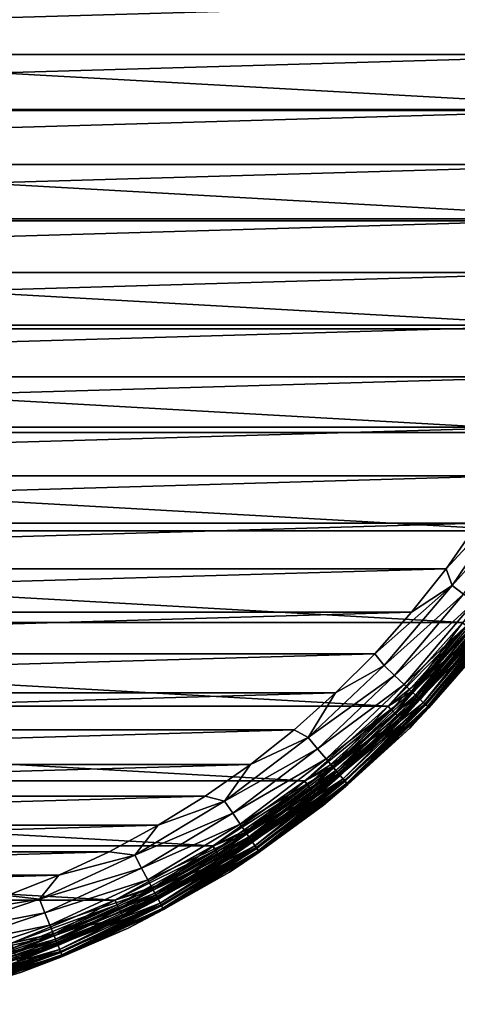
# Model space of a CAD drawing. Header units: metres. Extents: x -27 to 247, y -27 to 27.
# Tile 5 of 34: x 9 to 20, y -26 to -1. Entities that reach past the tile are written whole.
import ezdxf

# ---------------------------------------------------------------- set-up
doc = ezdxf.new("R2010")
doc.units = ezdxf.units.M
doc.layers.add('solid_10271102_01', color=7, linetype='CONTINUOUS')

msp = doc.modelspace()

# ---------------------------------------------------------------- linework, layer by layer
at = {"layer": 'solid_10271102_01'}
for points in [[(25.838568, -2.892355, 0.35), (-26, 0, 0.35), (26, 0, 0.35)], [(25.838568, -2.892355, 0.35), (-25.83856, -2.892427, 0.35), (-26, 0, 0.35)], [(-24.758366, -1.436983, 179.440704), (24.799999, 0, 179.440704), (-24.799999, 0, 179.440704)], [(-24.758366, -1.436983, 179.440704), (24.758366, -1.436983, 179.440704), (24.799999, 0, 179.440704)], [(-24.758366, -1.436983, 179.440704), (-24.633108, -2.872028, 179.440704), (24.758366, -1.436983, 179.440704)], [(-24.633108, -2.872028, 179.440704), (24.633108, -2.872028, 179.440704), (24.758366, -1.436983, 179.440704)], [(25.838568, -2.892355, 0.35), (25.352642, -5.765733, 0.35), (-25.83856, -2.892427, 0.35)], [(25.352642, -5.765733, 0.35), (-25.352625, -5.765807, 0.35), (-25.83856, -2.892427, 0.35)], [(-24.633108, -2.872028, 179.440704), (-24.424421, -4.299528, 179.440704), (24.633108, -2.872028, 179.440704)], [(-24.424421, -4.299528, 179.440704), (24.424421, -4.299528, 179.440704), (24.633108, -2.872028, 179.440704)], [(-24.424421, -4.299528, 179.440704), (-24.132961, -5.713147, 179.440704), (24.424421, -4.299528, 179.440704)], [(-24.132961, -5.713147, 179.440704), (24.132961, -5.713147, 179.440704), (24.424421, -4.299528, 179.440704)], [(25.352642, -5.765733, 0.35), (24.546541, -8.571254, 0.35), (-25.352625, -5.765807, 0.35)], [(24.546541, -8.571254, 0.35), (-24.546524, -8.571305, 0.35), (-25.352625, -5.765807, 0.35)], [(-24.132961, -5.713147, 179.440704), (-23.75983, -7.107069, 179.440704), (24.132961, -5.713147, 179.440704)], [(-23.75983, -7.107069, 179.440704), (23.75983, -7.107069, 179.440704), (24.132961, -5.713147, 179.440704)], [(-23.75983, -7.107069, 179.440704), (-23.306368, -8.476616, 179.440704), (23.75983, -7.107069, 179.440704)], [(-23.306368, -8.476616, 179.440704), (23.306368, -8.476616, 179.440704), (23.75983, -7.107069, 179.440704)], [(24.546541, -8.571254, 0.35), (23.432045, -11.266729, 0.35), (-24.546524, -8.571305, 0.35)], [(23.432045, -11.266729, 0.35), (-23.432028, -11.266767, 0.35), (-24.546524, -8.571305, 0.35)], [(-23.306368, -8.476616, 179.440704), (-22.773989, -9.817559, 179.440704), (23.306368, -8.476616, 179.440704)], [(-22.773989, -9.817559, 179.440704), (22.773989, -9.817559, 179.440704), (23.306368, -8.476616, 179.440704)], [(-22.773989, -9.817559, 179.440704), (-22.164516, -11.125352, 179.440704), (22.773989, -9.817559, 179.440704)], [(-22.164516, -11.125352, 179.440704), (22.164516, -11.125352, 179.440704), (22.773989, -9.817559, 179.440704)], [(-22.164516, -11.125352, 179.440704), (-21.480007, -12.395526, 179.440704), (22.164516, -11.125352, 179.440704)], [(-21.480007, -12.395526, 179.440704), (21.480007, -12.395526, 179.440704), (22.164516, -11.125352, 179.440704)], [(23.432045, -11.266729, 0.35), (22.022905, -13.819932, 0.35), (-23.432028, -11.266767, 0.35)], [(22.022905, -13.819932, 0.35), (-22.022881, -13.819969, 0.35), (-23.432028, -11.266767, 0.35)], [(-21.480007, -12.395526, 179.440704), (-20.7227, -13.623865, 179.440704), (21.480007, -12.395526, 179.440704)], [(-20.7227, -13.623865, 179.440704), (20.7227, -13.623865, 179.440704), (21.480007, -12.395526, 179.440704)], [(21.582407, -12.985703, 179.40274), (20.7227, -13.623865, 179.440704), (19.895252, -14.80603, 179.440704)], [(20.051888, -15.243049, 179.40274), (21.582407, -12.985703, 179.40274), (19.895252, -14.80603, 179.440704)], [(21.904314, -13.179388, 179.289215), (21.582407, -12.985703, 179.40274), (20.051888, -15.243049, 179.40274)], [(20.350967, -15.470403, 179.289215), (21.904314, -13.179388, 179.289215), (20.051888, -15.243049, 179.40274)], [(-20.7227, -13.623865, 179.440704), (-19.895252, -14.80603, 179.440704), (20.7227, -13.623865, 179.440704)], [(-19.895252, -14.80603, 179.440704), (19.895252, -14.80603, 179.440704), (20.7227, -13.623865, 179.440704)], [(22.022905, -13.819932, 0.35), (20.335554, -16.20076, 0.35), (-22.022881, -13.819969, 0.35)], [(20.335554, -16.20076, 0.35), (-20.335522, -16.2008, 0.35), (-22.022881, -13.819969, 0.35)], [(-19.895252, -14.80603, 179.440704), (-19.000574, -15.937922, 179.440704), (19.895252, -14.80603, 179.440704)], [(-19.000574, -15.937922, 179.440704), (19.000574, -15.937922, 179.440704), (19.895252, -14.80603, 179.440704)], [(20.051888, -15.243049, 179.40274), (19.895252, -14.80603, 179.440704), (19.000574, -15.937922, 179.440704)], [(20.051888, -15.243049, 179.40274), (19.000574, -15.937922, 179.440704), (18.04163, -17.015842, 179.440704)], [(18.28628, -17.321684, 179.40274), (20.051888, -15.243049, 179.40274), (18.04163, -17.015842, 179.440704)], [(20.350967, -15.470403, 179.289215), (20.051888, -15.243049, 179.40274), (18.28628, -17.321684, 179.40274)], [(18.559023, -17.580042, 179.289215), (20.350967, -15.470403, 179.289215), (18.28628, -17.321684, 179.40274)], [(20.626638, -15.679963, 179.104523), (20.350967, -15.470403, 179.289215), (18.559023, -17.580042, 179.289215)], [(18.810423, -17.818178, 179.104523), (20.626638, -15.679963, 179.104523), (18.559023, -17.580042, 179.289215)], [(20.86829, -15.863662, 178.855759), (20.626638, -15.679963, 179.104523), (18.810423, -17.818178, 179.104523)], [(19.030796, -18.026928, 178.855759), (20.86829, -15.863662, 178.855759), (18.810423, -17.818178, 179.104523)], [(20.327671, -16.210669, 146.291626), (18.996002, -17.993969, 146.200653), (20.830137, -15.83466, 146.200653)], [(20.94161, -15.919398, 146.072876), (20.830137, -15.83466, 146.200653), (18.996002, -17.993969, 146.200653)], [(21.066614, -16.014425, 178.552505), (20.86829, -15.863662, 178.855759), (19.030796, -18.026928, 178.855759)], [(-19.000574, -15.937922, 179.440704), (-18.04163, -17.015842, 179.440704), (19.000574, -15.937922, 179.440704)], [(-18.04163, -17.015842, 179.440704), (18.04163, -17.015842, 179.440704), (19.000574, -15.937922, 179.440704)], [(19.09766, -18.090265, 146.072876), (20.94161, -15.919398, 146.072876), (18.996002, -17.993969, 146.200653)], [(19.211658, -18.198248, 178.552505), (21.066614, -16.014425, 178.552505), (19.030796, -18.026928, 178.855759)], [(21.026018, -15.983563, 145.915726), (20.94161, -15.919398, 146.072876), (19.09766, -18.090265, 146.072876)], [(19.174637, -18.163179, 145.915726), (21.026018, -15.983563, 145.915726), (19.09766, -18.090265, 146.072876)], [(20.980028, -15.948603, 0.496632), (19.132696, -18.123451, 0.496632), (20.523165, -16.366678, 0.417053)], [(20.666315, -16.480837, 0.60034), (19.132696, -18.123451, 0.496632), (20.980028, -15.948603, 0.496632)], [(21.078621, -16.023552, 145.738052), (21.026018, -15.983563, 145.915726), (19.174637, -18.163179, 145.915726)], [(19.222607, -18.20862, 145.738052), (21.078621, -16.023552, 145.738052), (19.174637, -18.163179, 145.915726)], [(21.213976, -16.126446, 178.206436), (21.066614, -16.014425, 178.552505), (19.211658, -18.198248, 178.552505)], [(19.222607, -18.20862, 145.738052), (20.718555, -16.522453, 145.550003), (21.078621, -16.023552, 145.738052)], [(21.170269, -16.09322, 148.955399), (19.306185, -18.287788, 148.955399), (20.723263, -16.516523, 148.940704)], [(19.366955, -18.345354, 148.998062), (19.306185, -18.287788, 148.955399), (21.170269, -16.09322, 148.955399)], [(21.236906, -16.143877, 148.998062), (19.366955, -18.345354, 148.998062), (21.170269, -16.09322, 148.955399)], [(20.335554, -16.20076, 0.35), (18.392904, -18.376629, 0.35), (-20.335522, -16.2008, 0.35)], [(18.392904, -18.376629, 0.35), (-18.39287, -18.376663, 0.35), (-20.335522, -16.2008, 0.35)], [(20.327671, -16.210669, 146.291626), (18.384451, -18.385101, 146.291626), (18.996002, -17.993969, 146.200653)], [(18.384827, -18.384726, 148.940704), (18.384451, -18.385101, 146.291626), (20.327671, -16.210669, 146.291626)], [(18.384827, -18.384726, 148.940704), (20.327671, -16.210669, 146.291626), (20.327681, -16.210632, 148.940704)], [(18.384827, -18.384726, 148.940704), (20.327681, -16.210632, 148.940704), (20.723263, -16.516523, 148.940704)], [(20.428795, -16.29142, 0.367037), (18.392904, -18.376629, 0.35), (20.335554, -16.20076, 0.35)], [(20.428795, -16.29142, 0.367037), (18.476282, -18.476282, 0.367037), (18.392904, -18.376629, 0.35)], [(18.561634, -18.561634, 0.417053), (18.476282, -18.476282, 0.367037), (20.428795, -16.29142, 0.367037)], [(20.523165, -16.366678, 0.417053), (18.561634, -18.561634, 0.417053), (20.428795, -16.29142, 0.367037)], [(19.132696, -18.123451, 0.496632), (18.561634, -18.561634, 0.417053), (20.523165, -16.366678, 0.417053)], [(19.346045, -18.325546, 178.206436), (21.213976, -16.126446, 178.206436), (19.211658, -18.198248, 178.552505)], [(21.304701, -16.195412, 177.830887), (21.213976, -16.126446, 178.206436), (19.346045, -18.325546, 178.206436)], [(19.42878, -18.403917, 177.830887), (21.304701, -16.195412, 177.830887), (19.346045, -18.325546, 178.206436)], [(19.415163, -18.39102, 149.064529), (19.366955, -18.345354, 148.998062), (21.236906, -16.143877, 148.998062)], [(21.28977, -16.184063, 149.064529), (19.415163, -18.39102, 149.064529), (21.236906, -16.143877, 148.998062)], [(19.446083, -18.420307, 149.14827), (19.415163, -18.39102, 149.064529), (21.28977, -16.184063, 149.064529)], [(19.42878, -18.403917, 177.830887), (20.953083, -16.709526, 177.440704), (21.304701, -16.195412, 177.830887)], [(21.323675, -16.209835, 149.14827), (19.446083, -18.420307, 149.14827), (21.28977, -16.184063, 149.064529)], [(21.323675, -16.209835, 149.14827), (20.953085, -16.709526, 149.240707), (19.446083, -18.420307, 149.14827)], [(18.384827, -18.384726, 148.940704), (20.723263, -16.516523, 148.940704), (18.743013, -18.733646, 148.940704)], [(20.666315, -16.480837, 0.60034), (18.691101, -18.691101, 0.60034), (19.132696, -18.123451, 0.496632)], [(18.726377, -18.726377, 0.721096), (18.691101, -18.691101, 0.60034), (20.666315, -16.480837, 0.60034)], [(20.70532, -16.511942, 0.721096), (18.726377, -18.726377, 0.721096), (20.666315, -16.480837, 0.60034)], [(20.70532, -16.511942, 0.721096), (18.738331, -18.738329, 0.85), (18.726377, -18.726377, 0.721096)], [(20.70532, -16.511942, 0.721096), (20.718534, -16.52248, 0.85), (18.738331, -18.738329, 0.85)], [(18.738358, -18.738302, 145.550003), (18.738331, -18.738329, 0.85), (20.718534, -16.52248, 0.85)], [(20.718555, -16.522453, 145.550003), (18.738358, -18.738302, 145.550003), (20.718534, -16.52248, 0.85)], [(19.222607, -18.20862, 145.738052), (18.738358, -18.738302, 145.550003), (20.718555, -16.522453, 145.550003)], [(19.306185, -18.287788, 148.955399), (18.743013, -18.733646, 148.940704), (20.723263, -16.516523, 148.940704)], [(18.950462, -18.950462, 177.440704), (18.950462, -18.95046, 149.240707), (20.953085, -16.709526, 149.240707)], [(19.446083, -18.420307, 149.14827), (20.953085, -16.709526, 149.240707), (18.950462, -18.95046, 149.240707)], [(20.953083, -16.709526, 177.440704), (18.950462, -18.950462, 177.440704), (20.953085, -16.709526, 149.240707)], [(19.42878, -18.403917, 177.830887), (18.950462, -18.950462, 177.440704), (20.953083, -16.709526, 177.440704)], [(-18.04163, -17.015842, 179.440704), (-17.021553, -18.036255, 179.440704), (18.04163, -17.015842, 179.440704)], [(-17.021553, -18.036255, 179.440704), (17.021553, -18.036255, 179.440704), (18.04163, -17.015842, 179.440704)], [(18.28628, -17.321684, 179.40274), (18.04163, -17.015842, 179.440704), (17.021553, -18.036255, 179.440704)], [(16.306282, -19.197239, 179.40274), (18.28628, -17.321684, 179.40274), (17.021553, -18.036255, 179.440704)], [(18.559023, -17.580042, 179.289215), (18.28628, -17.321684, 179.40274), (16.306282, -19.197239, 179.40274)], [(16.549494, -19.48357, 179.289215), (18.559023, -17.580042, 179.289215), (16.306282, -19.197239, 179.40274)], [(18.810423, -17.818178, 179.104523), (18.559023, -17.580042, 179.289215), (16.549494, -19.48357, 179.289215)], [(16.773672, -19.747492, 179.104523), (18.810423, -17.818178, 179.104523), (16.549494, -19.48357, 179.289215)], [(19.030796, -18.026928, 178.855759), (18.810423, -17.818178, 179.104523), (16.773672, -19.747492, 179.104523)], [(-17.021553, -18.036255, 179.440704), (-15.943662, -18.995779, 179.440704), (17.021553, -18.036255, 179.440704)], [(-15.943662, -18.995779, 179.440704), (15.943662, -18.995779, 179.440704), (17.021553, -18.036255, 179.440704)], [(16.306282, -19.197239, 179.40274), (17.021553, -18.036255, 179.440704), (15.943662, -18.995779, 179.440704)], [(16.970182, -19.978844, 178.855759), (19.030796, -18.026928, 178.855759), (16.773672, -19.747492, 179.104523)], [(18.384451, -18.385101, 146.291626), (16.939157, -19.942318, 146.200653), (18.996002, -17.993969, 146.200653)], [(19.09766, -18.090265, 146.072876), (18.996002, -17.993969, 146.200653), (16.939157, -19.942318, 146.200653)], [(17.029808, -20.04904, 146.072876), (19.09766, -18.090265, 146.072876), (16.939157, -19.942318, 146.200653)], [(19.211658, -18.198248, 178.552505), (19.030796, -18.026928, 178.855759), (16.970182, -19.978844, 178.855759)], [(19.174637, -18.163179, 145.915726), (19.09766, -18.090265, 146.072876), (17.029808, -20.04904, 146.072876)], [(17.098448, -20.12985, 145.915726), (19.174637, -18.163179, 145.915726), (17.029808, -20.04904, 146.072876)], [(19.132696, -18.123451, 0.496632), (17.061049, -20.085819, 0.496632), (18.561634, -18.561634, 0.417053)], [(18.691101, -18.691101, 0.60034), (17.061049, -20.085819, 0.496632), (19.132696, -18.123451, 0.496632)], [(19.222607, -18.20862, 145.738052), (19.174637, -18.163179, 145.915726), (17.098448, -20.12985, 145.915726)], [(18.392904, -18.376629, 0.35), (16.218254, -20.321602, 0.35), (-18.39287, -18.376663, 0.35)], [(16.218254, -20.321602, 0.35), (-16.218218, -20.32163, 0.35), (-18.39287, -18.376663, 0.35)], [(16.210745, -20.327591, 148.940704), (18.384451, -18.385101, 146.291626), (18.384827, -18.384726, 148.940704)], [(16.210745, -20.327591, 148.940704), (18.384827, -18.384726, 148.940704), (18.743013, -18.733646, 148.940704)], [(16.210745, -20.327591, 148.940704), (16.210835, -20.327539, 146.291626), (18.384451, -18.385101, 146.291626)], [(18.384451, -18.385101, 146.291626), (16.210835, -20.327539, 146.291626), (16.939157, -19.942318, 146.200653)], [(18.476282, -18.476282, 0.367037), (16.218254, -20.321602, 0.35), (18.392904, -18.376629, 0.35)], [(17.131462, -20.168716, 178.552505), (19.211658, -18.198248, 178.552505), (16.970182, -19.978844, 178.855759)], [(17.141226, -20.18021, 145.738052), (19.222607, -18.20862, 145.738052), (17.098448, -20.12985, 145.915726)], [(19.346045, -18.325546, 178.206436), (19.211658, -18.198248, 178.552505), (17.131462, -20.168716, 178.552505)], [(17.251297, -20.309795, 178.206436), (19.346045, -18.325546, 178.206436), (17.131462, -20.168716, 178.552505)], [(17.141226, -20.18021, 145.738052), (18.738358, -18.738302, 145.550003), (19.222607, -18.20862, 145.738052)], [(19.306185, -18.287788, 148.955399), (17.215752, -20.26795, 148.955399), (18.743013, -18.733646, 148.940704)], [(17.269943, -20.331749, 148.998062), (17.215752, -20.26795, 148.955399), (19.306185, -18.287788, 148.955399)], [(19.42878, -18.403917, 177.830887), (19.346045, -18.325546, 178.206436), (17.251297, -20.309795, 178.206436)], [(17.325073, -20.396654, 177.830887), (19.42878, -18.403917, 177.830887), (17.251297, -20.309795, 178.206436)], [(19.366955, -18.345354, 148.998062), (17.269943, -20.331749, 148.998062), (19.306185, -18.287788, 148.955399)], [(17.312933, -20.382359, 149.064529), (17.269943, -20.331749, 148.998062), (19.366955, -18.345354, 148.998062)], [(19.415163, -18.39102, 149.064529), (17.312933, -20.382359, 149.064529), (19.366955, -18.345354, 148.998062)], [(17.340504, -20.414818, 149.14827), (17.312933, -20.382359, 149.064529), (19.415163, -18.39102, 149.064529)], [(17.325073, -20.396654, 177.830887), (18.950462, -18.950462, 177.440704), (19.42878, -18.403917, 177.830887)], [(19.446083, -18.420307, 149.14827), (17.340504, -20.414818, 149.14827), (19.415163, -18.39102, 149.064529)], [(19.446083, -18.420307, 149.14827), (18.950462, -18.95046, 149.240707), (17.340504, -20.414818, 149.14827)], [(18.476282, -18.476282, 0.367037), (16.29142, -20.428795, 0.367037), (16.218254, -20.321602, 0.35)], [(16.366678, -20.523165, 0.417053), (16.29142, -20.428795, 0.367037), (18.476282, -18.476282, 0.367037)], [(18.561634, -18.561634, 0.417053), (16.366678, -20.523165, 0.417053), (18.476282, -18.476282, 0.367037)], [(17.061049, -20.085819, 0.496632), (16.366678, -20.523165, 0.417053), (18.561634, -18.561634, 0.417053)], [(16.210745, -20.327591, 148.940704), (18.743013, -18.733646, 148.940704), (16.526852, -20.715027, 148.940704)], [(18.691101, -18.691101, 0.60034), (16.480837, -20.666315, 0.60034), (17.061049, -20.085819, 0.496632)], [(16.511942, -20.70532, 0.721096), (16.480837, -20.666315, 0.60034), (18.691101, -18.691101, 0.60034)], [(18.726377, -18.726377, 0.721096), (16.511942, -20.70532, 0.721096), (18.691101, -18.691101, 0.60034)], [(18.726377, -18.726377, 0.721096), (16.52248, -20.718534, 0.85), (16.511942, -20.70532, 0.721096)], [(18.726377, -18.726377, 0.721096), (18.738331, -18.738329, 0.85), (16.52248, -20.718534, 0.85)], [(16.522514, -20.718506, 145.550003), (16.52248, -20.718534, 0.85), (18.738331, -18.738329, 0.85)], [(18.738358, -18.738302, 145.550003), (16.522514, -20.718506, 145.550003), (18.738331, -18.738329, 0.85)], [(17.141226, -20.18021, 145.738052), (16.522514, -20.718506, 145.550003), (18.738358, -18.738302, 145.550003)], [(17.215752, -20.26795, 148.955399), (16.526852, -20.715027, 148.940704), (18.743013, -18.733646, 148.940704)], [(-15.943662, -18.995779, 179.440704), (-14.81189, -19.890888, 179.440704), (15.943662, -18.995779, 179.440704)], [(-14.81189, -19.890888, 179.440704), (14.81189, -19.890888, 179.440704), (15.943662, -18.995779, 179.440704)], [(16.306282, -19.197239, 179.40274), (15.943662, -18.995779, 179.440704), (14.81189, -19.890888, 179.440704)], [(16.709526, -20.953083, 177.440704), (16.709528, -20.953083, 149.240707), (18.950462, -18.95046, 149.240707)], [(18.950462, -18.950462, 177.440704), (16.709526, -20.953083, 177.440704), (18.950462, -18.95046, 149.240707)], [(17.325073, -20.396654, 177.830887), (16.709526, -20.953083, 177.440704), (18.950462, -18.950462, 177.440704)], [(17.340504, -20.414818, 149.14827), (18.950462, -18.95046, 149.240707), (16.709528, -20.953083, 149.240707)], [(14.135106, -20.847723, 179.40274), (16.306282, -19.197239, 179.40274), (14.81189, -19.890888, 179.440704)], [(16.549494, -19.48357, 179.289215), (16.306282, -19.197239, 179.40274), (14.135106, -20.847723, 179.40274)], [(14.345935, -21.15867, 179.289215), (16.549494, -19.48357, 179.289215), (14.135106, -20.847723, 179.40274)], [(16.773672, -19.747492, 179.104523), (16.549494, -19.48357, 179.289215), (14.345935, -21.15867, 179.289215)], [(-14.81189, -19.890888, 179.440704), (-13.630138, -20.718555, 179.440704), (14.81189, -19.890888, 179.440704)], [(-13.630138, -20.718555, 179.440704), (13.630138, -20.718555, 179.440704), (14.81189, -19.890888, 179.440704)], [(14.135106, -20.847723, 179.40274), (14.81189, -19.890888, 179.440704), (13.630138, -20.718555, 179.440704)], [(14.540264, -21.445284, 179.104523), (16.773672, -19.747492, 179.104523), (14.345935, -21.15867, 179.289215)], [(16.970182, -19.978844, 178.855759), (16.773672, -19.747492, 179.104523), (14.540264, -21.445284, 179.104523)], [(16.210835, -20.327539, 146.291626), (14.683716, -21.65686, 146.200653), (16.939157, -19.942318, 146.200653)], [(17.029808, -20.04904, 146.072876), (16.939157, -19.942318, 146.200653), (14.683716, -21.65686, 146.200653)], [(14.71061, -21.696526, 178.855759), (16.970182, -19.978844, 178.855759), (14.540264, -21.445284, 179.104523)], [(14.762296, -21.772757, 146.072876), (17.029808, -20.04904, 146.072876), (14.683716, -21.65686, 146.200653)], [(17.131462, -20.168716, 178.552505), (16.970182, -19.978844, 178.855759), (14.71061, -21.696526, 178.855759)], [(14.850414, -21.902723, 178.552505), (17.131462, -20.168716, 178.552505), (14.71061, -21.696526, 178.855759)], [(17.098448, -20.12985, 145.915726), (17.029808, -20.04904, 146.072876), (14.762296, -21.772757, 146.072876)], [(14.821796, -21.860516, 145.915726), (17.098448, -20.12985, 145.915726), (14.762296, -21.772757, 146.072876)], [(17.061049, -20.085819, 0.496632), (14.789377, -21.8127, 0.496632), (16.366678, -20.523165, 0.417053)], [(16.480837, -20.666315, 0.60034), (14.789377, -21.8127, 0.496632), (17.061049, -20.085819, 0.496632)], [(17.141226, -20.18021, 145.738052), (17.098448, -20.12985, 145.915726), (14.821796, -21.860516, 145.915726)], [(14.858878, -21.915205, 145.738052), (17.141226, -20.18021, 145.738052), (14.821796, -21.860516, 145.915726)], [(17.251297, -20.309795, 178.206436), (17.131462, -20.168716, 178.552505), (14.850414, -21.902723, 178.552505)], [(14.858878, -21.915205, 145.738052), (16.522514, -20.718506, 145.550003), (17.141226, -20.18021, 145.738052)], [(16.218254, -20.321602, 0.35), (13.839869, -22.010399, 0.35), (-16.218218, -20.32163, 0.35)], [(13.839869, -22.010399, 0.35), (-13.839828, -22.010426, 0.35), (-16.218218, -20.32163, 0.35)], [(13.833022, -22.014706, 148.940704), (13.833179, -22.014612, 146.291626), (16.210835, -20.327539, 146.291626)], [(13.833022, -22.014706, 148.940704), (16.210835, -20.327539, 146.291626), (16.210745, -20.327591, 148.940704)], [(13.833022, -22.014706, 148.940704), (16.210745, -20.327591, 148.940704), (16.526852, -20.715027, 148.940704)], [(16.210835, -20.327539, 146.291626), (13.833179, -22.014612, 146.291626), (14.683716, -21.65686, 146.200653)], [(16.29142, -20.428795, 0.367037), (13.839869, -22.010399, 0.35), (16.218254, -20.321602, 0.35)], [(16.29142, -20.428795, 0.367037), (13.901684, -22.124403, 0.367037), (13.839869, -22.010399, 0.35)], [(13.965902, -22.226606, 0.417053), (13.901684, -22.124403, 0.367037), (16.29142, -20.428795, 0.367037)], [(16.366678, -20.523165, 0.417053), (13.965902, -22.226606, 0.417053), (16.29142, -20.428795, 0.367037)], [(14.954293, -22.055933, 178.206436), (17.251297, -20.309795, 178.206436), (14.850414, -21.902723, 178.552505)], [(17.215752, -20.26795, 148.955399), (14.923482, -22.010489, 148.955399), (16.526852, -20.715027, 148.940704)], [(14.970457, -22.079773, 148.998062), (14.923482, -22.010489, 148.955399), (17.215752, -20.26795, 148.955399)], [(17.325073, -20.396654, 177.830887), (17.251297, -20.309795, 178.206436), (14.954293, -22.055933, 178.206436)], [(15.018248, -22.150257, 177.830887), (17.325073, -20.396654, 177.830887), (14.954293, -22.055933, 178.206436)], [(17.269943, -20.331749, 148.998062), (14.970457, -22.079773, 148.998062), (17.215752, -20.26795, 148.955399)], [(15.007722, -22.134735, 149.064529), (14.970457, -22.079773, 148.998062), (17.269943, -20.331749, 148.998062)], [(17.312933, -20.382359, 149.064529), (15.007722, -22.134735, 149.064529), (17.269943, -20.331749, 148.998062)], [(15.031622, -22.169985, 149.14827), (15.007722, -22.134735, 149.064529), (17.312933, -20.382359, 149.064529)], [(15.018248, -22.150257, 177.830887), (16.709526, -20.953083, 177.440704), (17.325073, -20.396654, 177.830887)], [(17.340504, -20.414818, 149.14827), (15.031622, -22.169985, 149.14827), (17.312933, -20.382359, 149.064529)], [(17.340504, -20.414818, 149.14827), (16.709528, -20.953083, 149.240707), (15.031622, -22.169985, 149.14827)], [(-13.630138, -20.718555, 179.440704), (-12.402289, -21.476093, 179.440704), (13.630138, -20.718555, 179.440704)], [(-12.402289, -21.476093, 179.440704), (12.402289, -21.476093, 179.440704), (13.630138, -20.718555, 179.440704)], [(14.135106, -20.847723, 179.40274), (13.630138, -20.718555, 179.440704), (12.402289, -21.476093, 179.440704)], [(13.833022, -22.014706, 148.940704), (16.526852, -20.715027, 148.940704), (14.102972, -22.435596, 148.940704)], [(14.789377, -21.8127, 0.496632), (13.965902, -22.226606, 0.417053), (16.366678, -20.523165, 0.417053)], [(16.480837, -20.666315, 0.60034), (14.063315, -22.381638, 0.60034), (14.789377, -21.8127, 0.496632)], [(14.089858, -22.42388, 0.721096), (14.063315, -22.381638, 0.60034), (16.480837, -20.666315, 0.60034)], [(16.511942, -20.70532, 0.721096), (14.089858, -22.42388, 0.721096), (16.480837, -20.666315, 0.60034)], [(16.511942, -20.70532, 0.721096), (14.098851, -22.43819, 0.85), (14.089858, -22.42388, 0.721096)], [(16.511942, -20.70532, 0.721096), (16.52248, -20.718534, 0.85), (14.098851, -22.43819, 0.85)], [(14.098883, -22.438171, 145.550003), (14.098851, -22.43819, 0.85), (16.52248, -20.718534, 0.85)], [(16.522514, -20.718506, 145.550003), (14.098883, -22.438171, 145.550003), (16.52248, -20.718534, 0.85)], [(14.858878, -21.915205, 145.738052), (14.098883, -22.438171, 145.550003), (16.522514, -20.718506, 145.550003)], [(14.923482, -22.010489, 148.955399), (14.102972, -22.435596, 148.940704), (16.526852, -20.715027, 148.940704)], [(11.798211, -22.253786, 179.40274), (14.135106, -20.847723, 179.40274), (12.402289, -21.476093, 179.440704)], [(14.345935, -21.15867, 179.289215), (14.135106, -20.847723, 179.40274), (11.798211, -22.253786, 179.40274)], [(14.25846, -22.692209, 177.440704), (14.25846, -22.692209, 149.240707), (16.709528, -20.953083, 149.240707)], [(15.031622, -22.169985, 149.14827), (16.709528, -20.953083, 149.240707), (14.25846, -22.692209, 149.240707)], [(16.709526, -20.953083, 177.440704), (14.25846, -22.692209, 177.440704), (16.709528, -20.953083, 149.240707)], [(15.018248, -22.150257, 177.830887), (14.25846, -22.692209, 177.440704), (16.709526, -20.953083, 177.440704)], [(11.974184, -22.585707, 179.289215), (14.345935, -21.15867, 179.289215), (11.798211, -22.253786, 179.40274)], [(14.540264, -21.445284, 179.104523), (14.345935, -21.15867, 179.289215), (11.974184, -22.585707, 179.289215)], [(-12.402289, -21.476093, 179.440704), (-11.13235, -22.161016, 179.440704), (12.402289, -21.476093, 179.440704)], [(-11.13235, -22.161016, 179.440704), (11.13235, -22.161016, 179.440704), (12.402289, -21.476093, 179.440704)], [(11.798211, -22.253786, 179.40274), (12.402289, -21.476093, 179.440704), (11.13235, -22.161016, 179.440704)], [(12.136385, -22.891651, 179.104523), (14.540264, -21.445284, 179.104523), (11.974184, -22.585707, 179.289215)], [(14.71061, -21.696526, 178.855759), (14.540264, -21.445284, 179.104523), (12.136385, -22.891651, 179.104523)], [(12.278568, -23.159838, 178.855759), (14.71061, -21.696526, 178.855759), (12.136385, -22.891651, 179.104523)], [(13.833179, -22.014612, 146.291626), (12.256121, -23.117495, 146.200653), (14.683716, -21.65686, 146.200653)], [(14.762296, -21.772757, 146.072876), (14.683716, -21.65686, 146.200653), (12.256121, -23.117495, 146.200653)], [(14.850414, -21.902723, 178.552505), (14.71061, -21.696526, 178.855759), (12.278568, -23.159838, 178.855759)], [(12.32171, -23.241209, 146.072876), (14.762296, -21.772757, 146.072876), (12.256121, -23.117495, 146.200653)], [(12.39526, -23.37994, 178.552505), (14.850414, -21.902723, 178.552505), (12.278568, -23.159838, 178.855759)], [(14.821796, -21.860516, 145.915726), (14.762296, -21.772757, 146.072876), (12.32171, -23.241209, 146.072876)], [(12.371373, -23.334887, 145.915726), (14.821796, -21.860516, 145.915726), (12.32171, -23.241209, 146.072876)], [(14.789377, -21.8127, 0.496632), (12.344314, -23.283846, 0.496632), (13.965902, -22.226606, 0.417053)], [(14.063315, -22.381638, 0.60034), (12.344314, -23.283846, 0.496632), (14.789377, -21.8127, 0.496632)], [(14.858878, -21.915205, 145.738052), (14.821796, -21.860516, 145.915726), (12.371373, -23.334887, 145.915726)], [(12.402324, -23.393265, 145.738052), (14.858878, -21.915205, 145.738052), (12.371373, -23.334887, 145.915726)], [(14.954293, -22.055933, 178.206436), (14.850414, -21.902723, 178.552505), (12.39526, -23.37994, 178.552505)], [(12.402324, -23.393265, 145.738052), (14.098883, -22.438171, 145.550003), (14.858878, -21.915205, 145.738052)], [(13.839869, -22.010399, 0.35), (11.286719, -23.422405, 0.35), (-13.839828, -22.010426, 0.35)], [(11.286719, -23.422405, 0.35), (-11.286676, -23.422426, 0.35), (-13.839828, -22.010426, 0.35)], [(-11.13235, -22.161016, 179.440704), (-9.824499, -22.771015, 179.440704), (11.13235, -22.161016, 179.440704)], [(-9.824499, -22.771015, 179.440704), (9.824499, -22.771015, 179.440704), (11.13235, -22.161016, 179.440704)], [(9.322991, -23.398945, 179.40274), (11.798211, -22.253786, 179.40274), (9.824499, -22.771015, 179.440704)], [(11.974184, -22.585707, 179.289215), (11.798211, -22.253786, 179.40274), (9.322991, -23.398945, 179.40274)], [(11.798211, -22.253786, 179.40274), (11.13235, -22.161016, 179.440704), (9.824499, -22.771015, 179.440704)], [(13.833179, -22.014612, 146.291626), (11.280801, -23.425276, 146.291626), (12.256121, -23.117495, 146.200653)], [(11.280932, -23.4252, 148.940704), (11.280801, -23.425276, 146.291626), (13.833179, -22.014612, 146.291626)], [(11.280932, -23.4252, 148.940704), (13.833179, -22.014612, 146.291626), (13.833022, -22.014706, 148.940704)], [(11.280932, -23.4252, 148.940704), (13.833022, -22.014706, 148.940704), (14.102972, -22.435596, 148.940704)], [(13.901684, -22.124403, 0.367037), (11.286719, -23.422405, 0.35), (13.839869, -22.010399, 0.35)], [(13.901684, -22.124403, 0.367037), (11.337126, -23.541784, 0.367037), (11.286719, -23.422405, 0.35)], [(11.389498, -23.650536, 0.417053), (11.337126, -23.541784, 0.367037), (13.901684, -22.124403, 0.367037)], [(13.965902, -22.226606, 0.417053), (11.389498, -23.650536, 0.417053), (13.901684, -22.124403, 0.367037)], [(12.344314, -23.283846, 0.496632), (11.389498, -23.650536, 0.417053), (13.965902, -22.226606, 0.417053)], [(12.481965, -23.543484, 178.206436), (14.954293, -22.055933, 178.206436), (12.39526, -23.37994, 178.552505)], [(14.923482, -22.010489, 148.955399), (12.456247, -23.494976, 148.955399), (14.102972, -22.435596, 148.940704)], [(12.495457, -23.568932, 148.998062), (12.456247, -23.494976, 148.955399), (14.923482, -22.010489, 148.955399)], [(15.018248, -22.150257, 177.830887), (14.954293, -22.055933, 178.206436), (12.481965, -23.543484, 178.206436)], [(12.535345, -23.644171, 177.830887), (15.018248, -22.150257, 177.830887), (12.481965, -23.543484, 178.206436)], [(14.970457, -22.079773, 148.998062), (12.495457, -23.568932, 148.998062), (14.923482, -22.010489, 148.955399)], [(12.526561, -23.6276, 149.064529), (12.495457, -23.568932, 148.998062), (14.970457, -22.079773, 148.998062)], [(15.007722, -22.134735, 149.064529), (12.526561, -23.6276, 149.064529), (14.970457, -22.079773, 148.998062)], [(12.54651, -23.665228, 149.14827), (12.526561, -23.6276, 149.064529), (15.007722, -22.134735, 149.064529)], [(12.535345, -23.644171, 177.830887), (14.25846, -22.692209, 177.440704), (15.018248, -22.150257, 177.830887)], [(15.031622, -22.169985, 149.14827), (12.54651, -23.665228, 149.14827), (15.007722, -22.134735, 149.064529)], [(15.031622, -22.169985, 149.14827), (14.25846, -22.692209, 149.240707), (12.54651, -23.665228, 149.14827)], [(11.280932, -23.4252, 148.940704), (14.102972, -22.435596, 148.940704), (11.501198, -23.874084, 148.940704)], [(14.063315, -22.381638, 0.60034), (11.46894, -23.815498, 0.60034), (12.344314, -23.283846, 0.496632)], [(11.490585, -23.860447, 0.721096), (11.46894, -23.815498, 0.60034), (14.063315, -22.381638, 0.60034)], [(14.089858, -22.42388, 0.721096), (11.490585, -23.860447, 0.721096), (14.063315, -22.381638, 0.60034)], [(14.089858, -22.42388, 0.721096), (11.497919, -23.875675, 0.85), (11.490585, -23.860447, 0.721096)], [(14.089858, -22.42388, 0.721096), (14.098851, -22.43819, 0.85), (11.497919, -23.875675, 0.85)], [(11.497932, -23.875668, 145.550003), (11.497919, -23.875675, 0.85), (14.098851, -22.43819, 0.85)], [(14.098883, -22.438171, 145.550003), (11.497932, -23.875668, 145.550003), (14.098851, -22.43819, 0.85)], [(12.402324, -23.393265, 145.738052), (11.497932, -23.875668, 145.550003), (14.098883, -22.438171, 145.550003)], [(12.456247, -23.494976, 148.955399), (11.501198, -23.874084, 148.940704), (14.102972, -22.435596, 148.940704)], [(-9.824499, -22.771015, 179.440704), (-8.483546, -23.303839, 179.440704), (9.824499, -22.771015, 179.440704)], [(-8.483546, -23.303839, 179.440704), (8.483546, -23.303839, 179.440704), (9.824499, -22.771015, 179.440704)], [(9.322991, -23.398945, 179.40274), (9.824499, -22.771015, 179.440704), (8.483546, -23.303839, 179.440704)], [(9.462047, -23.747946, 179.289215), (11.974184, -22.585707, 179.289215), (9.322991, -23.398945, 179.40274)], [(12.136385, -22.891651, 179.104523), (11.974184, -22.585707, 179.289215), (9.462047, -23.747946, 179.289215)], [(11.628084, -24.145966, 177.440704), (11.628084, -24.145966, 149.240707), (14.25846, -22.692209, 149.240707)], [(12.54651, -23.665228, 149.14827), (14.25846, -22.692209, 149.240707), (11.628084, -24.145966, 149.240707)], [(14.25846, -22.692209, 177.440704), (11.628084, -24.145966, 177.440704), (14.25846, -22.692209, 149.240707)], [(12.535345, -23.644171, 177.830887), (11.628084, -24.145966, 177.440704), (14.25846, -22.692209, 177.440704)], [(9.590219, -24.069633, 179.104523), (12.136385, -22.891651, 179.104523), (9.462047, -23.747946, 179.289215)], [(12.278568, -23.159838, 178.855759), (12.136385, -22.891651, 179.104523), (9.590219, -24.069633, 179.104523)], [(9.702572, -24.35162, 178.855759), (12.278568, -23.159838, 178.855759), (9.590219, -24.069633, 179.104523)], [(11.280801, -23.425276, 146.291626), (9.684834, -24.3071, 146.200653), (12.256121, -23.117495, 146.200653)], [(12.32171, -23.241209, 146.072876), (12.256121, -23.117495, 146.200653), (9.684834, -24.3071, 146.200653)], [(9.736662, -24.43718, 146.072876), (12.32171, -23.241209, 146.072876), (9.684834, -24.3071, 146.200653)], [(12.39526, -23.37994, 178.552505), (12.278568, -23.159838, 178.855759), (9.702572, -24.35162, 178.855759)], [(12.371373, -23.334887, 145.915726), (12.32171, -23.241209, 146.072876), (9.736662, -24.43718, 146.072876)], [(12.344314, -23.283846, 0.496632), (9.754524, -24.48201, 0.496632), (11.389498, -23.650536, 0.417053)], [(11.46894, -23.815498, 0.60034), (9.754524, -24.48201, 0.496632), (12.344314, -23.283846, 0.496632)], [(11.286719, -23.422405, 0.35), (8.592018, -24.539297, 0.35), (-11.286676, -23.422426, 0.35)], [(6.738469, -24.269772, 179.40274), (9.322991, -23.398945, 179.40274), (7.114048, -23.757725, 179.440704)], [(9.462047, -23.747946, 179.289215), (9.322991, -23.398945, 179.40274), (6.738469, -24.269772, 179.40274)], [(9.322991, -23.398945, 179.40274), (8.483546, -23.303839, 179.440704), (7.114048, -23.757725, 179.440704)], [(11.280801, -23.425276, 146.291626), (8.587163, -24.540998, 146.291626), (9.684834, -24.3071, 146.200653)], [(8.587475, -24.540878, 148.940704), (8.587163, -24.540998, 146.291626), (11.280801, -23.425276, 146.291626)], [(8.587475, -24.540878, 148.940704), (11.280801, -23.425276, 146.291626), (11.280932, -23.4252, 148.940704)], [(8.587475, -24.540878, 148.940704), (11.280932, -23.4252, 148.940704), (11.501198, -23.874084, 148.940704)], [(11.337126, -23.541784, 0.367037), (8.592018, -24.539297, 0.35), (11.286719, -23.422405, 0.35)], [(11.337126, -23.541784, 0.367037), (8.629997, -24.663115, 0.367037), (8.592018, -24.539297, 0.35)], [(8.669863, -24.777044, 0.417053), (8.629997, -24.663115, 0.367037), (11.337126, -23.541784, 0.367037)], [(11.389498, -23.650536, 0.417053), (8.669863, -24.777044, 0.417053), (11.337126, -23.541784, 0.367037)], [(9.794782, -24.58305, 178.552505), (12.39526, -23.37994, 178.552505), (9.702572, -24.35162, 178.855759)], [(9.775907, -24.535677, 145.915726), (12.371373, -23.334887, 145.915726), (9.736662, -24.43718, 146.072876)], [(12.402324, -23.393265, 145.738052), (12.371373, -23.334887, 145.915726), (9.775907, -24.535677, 145.915726)], [(9.800364, -24.597059, 145.738052), (12.402324, -23.393265, 145.738052), (9.775907, -24.535677, 145.915726)], [(12.481965, -23.543484, 178.206436), (12.39526, -23.37994, 178.552505), (9.794782, -24.58305, 178.552505)], [(9.863297, -24.755009, 178.206436), (12.481965, -23.543484, 178.206436), (9.794782, -24.58305, 178.552505)], [(9.800364, -24.597059, 145.738052), (11.497932, -23.875668, 145.550003), (12.402324, -23.393265, 145.738052)], [(12.456247, -23.494976, 148.955399), (9.842975, -24.704004, 148.955399), (11.501198, -23.874084, 148.940704)], [(9.873958, -24.781765, 148.998062), (9.842975, -24.704004, 148.955399), (12.456247, -23.494976, 148.955399)], [(12.535345, -23.644171, 177.830887), (12.481965, -23.543484, 178.206436), (9.863297, -24.755009, 178.206436)], [(12.495457, -23.568932, 148.998062), (9.873958, -24.781765, 148.998062), (12.456247, -23.494976, 148.955399)], [(6.838975, -24.631762, 179.289215), (9.462047, -23.747946, 179.289215), (6.738469, -24.269772, 179.40274)], [(9.590219, -24.069633, 179.104523), (9.462047, -23.747946, 179.289215), (6.838975, -24.631762, 179.289215)], [(9.754524, -24.48201, 0.496632), (8.669863, -24.777044, 0.417053), (11.389498, -23.650536, 0.417053)], [(9.905478, -24.860876, 177.830887), (12.535345, -23.644171, 177.830887), (9.863297, -24.755009, 178.206436)], [(9.898537, -24.843452, 149.064529), (9.873958, -24.781765, 148.998062), (12.495457, -23.568932, 148.998062)], [(12.526561, -23.6276, 149.064529), (9.898537, -24.843452, 149.064529), (12.495457, -23.568932, 148.998062)], [(9.9143, -24.883017, 149.14827), (9.898537, -24.843452, 149.064529), (12.526561, -23.6276, 149.064529)], [(9.905478, -24.860876, 177.830887), (11.628084, -24.145966, 177.440704), (12.535345, -23.644171, 177.830887)], [(12.54651, -23.665228, 149.14827), (9.9143, -24.883017, 149.14827), (12.526561, -23.6276, 149.064529)], [(12.54651, -23.665228, 149.14827), (11.628084, -24.145966, 149.240707), (9.9143, -24.883017, 149.14827)], [(8.587475, -24.540878, 148.940704), (11.501198, -23.874084, 148.940704), (8.755207, -25.011913, 148.940704)], [(11.46894, -23.815498, 0.60034), (8.730335, -24.949865, 0.60034), (9.754524, -24.48201, 0.496632)], [(8.746813, -24.996954, 0.721096), (8.730335, -24.949865, 0.60034), (11.46894, -23.815498, 0.60034)], [(11.490585, -23.860447, 0.721096), (8.746813, -24.996954, 0.721096), (11.46894, -23.815498, 0.60034)], [(11.490585, -23.860447, 0.721096), (8.752395, -25.012909, 0.85), (8.746813, -24.996954, 0.721096)], [(11.497932, -23.875668, 145.550003), (8.752391, -25.012909, 145.550003), (11.497919, -23.875675, 0.85)], [(9.800364, -24.597059, 145.738052), (8.752391, -25.012909, 145.550003), (11.497932, -23.875668, 145.550003)], [(8.752391, -25.012909, 145.550003), (8.752395, -25.012909, 0.85), (11.497919, -23.875675, 0.85)], [(11.490585, -23.860447, 0.721096), (11.497919, -23.875675, 0.85), (8.752395, -25.012909, 0.85)], [(9.842975, -24.704004, 148.955399), (8.755207, -25.011913, 148.940704), (11.501198, -23.874084, 148.940704)], [(6.931615, -24.96542, 179.104523), (9.590219, -24.069633, 179.104523), (6.838975, -24.631762, 179.289215)], [(9.702572, -24.35162, 178.855759), (9.590219, -24.069633, 179.104523), (6.931615, -24.96542, 179.104523)], [(8.587163, -24.540998, 146.291626), (7.000001, -25.211725, 146.200653), (9.684834, -24.3071, 146.200653)], [(9.736662, -24.43718, 146.072876), (9.684834, -24.3071, 146.200653), (7.000001, -25.211725, 146.200653)], [(8.851479, -25.296074, 177.440704), (8.851479, -25.296074, 149.240707), (11.628084, -24.145966, 149.240707)], [(9.9143, -24.883017, 149.14827), (11.628084, -24.145966, 149.240707), (8.851479, -25.296074, 149.240707)], [(11.628084, -24.145966, 177.440704), (8.851479, -25.296074, 177.440704), (11.628084, -24.145966, 149.240707)], [(9.905478, -24.860876, 177.830887), (8.851479, -25.296074, 177.440704), (11.628084, -24.145966, 177.440704)], [(7.012822, -25.257902, 178.855759), (9.702572, -24.35162, 178.855759), (6.931615, -24.96542, 179.104523)], [(7.037462, -25.346645, 146.072876), (9.736662, -24.43718, 146.072876), (7.000001, -25.211725, 146.200653)], [(9.794782, -24.58305, 178.552505), (9.702572, -24.35162, 178.855759), (7.012822, -25.257902, 178.855759)], [(9.775907, -24.535677, 145.915726), (9.736662, -24.43718, 146.072876), (7.037462, -25.346645, 146.072876)], [(7.065827, -25.448809, 145.915726), (9.775907, -24.535677, 145.915726), (7.037462, -25.346645, 146.072876)], [(9.754524, -24.48201, 0.496632), (7.050372, -25.393145, 0.496632), (8.669863, -24.777044, 0.417053)], [(8.730335, -24.949865, 0.60034), (7.050372, -25.393145, 0.496632), (9.754524, -24.48201, 0.496632)], [(9.800364, -24.597059, 145.738052), (9.775907, -24.535677, 145.915726), (7.065827, -25.448809, 145.915726)], [(7.079469, -25.497944, 178.552505), (9.794782, -24.58305, 178.552505), (7.012822, -25.257902, 178.855759)], [(7.083504, -25.512476, 145.738052), (9.800364, -24.597059, 145.738052), (7.065827, -25.448809, 145.915726)], [(9.863297, -24.755009, 178.206436), (9.794782, -24.58305, 178.552505), (7.079469, -25.497944, 178.552505)], [(7.128991, -25.676304, 178.206436), (9.863297, -24.755009, 178.206436), (7.079469, -25.497944, 178.552505)], [(7.083504, -25.512476, 145.738052), (8.752391, -25.012909, 145.550003), (9.800364, -24.597059, 145.738052)], [(9.842975, -24.704004, 148.955399), (7.114302, -25.623402, 148.955399), (8.755207, -25.011913, 148.940704)], [(7.136696, -25.704056, 148.998062), (7.114302, -25.623402, 148.955399), (9.842975, -24.704004, 148.955399)], [(9.905478, -24.860876, 177.830887), (9.863297, -24.755009, 178.206436), (7.128991, -25.676304, 178.206436)], [(9.873958, -24.781765, 148.998062), (7.136696, -25.704056, 148.998062), (9.842975, -24.704004, 148.955399)], [(7.154461, -25.76804, 149.064529), (7.136696, -25.704056, 148.998062), (9.873958, -24.781765, 148.998062)], [(9.898537, -24.843452, 149.064529), (7.154461, -25.76804, 149.064529), (9.873958, -24.781765, 148.998062)], [(7.159479, -25.786112, 177.830887), (9.905478, -24.860876, 177.830887), (7.128991, -25.676304, 178.206436)], [(7.165854, -25.809076, 149.14827), (7.154461, -25.76804, 149.064529), (9.898537, -24.843452, 149.064529)], [(7.159479, -25.786112, 177.830887), (8.851479, -25.296074, 177.440704), (9.905478, -24.860876, 177.830887)], [(9.9143, -24.883017, 149.14827), (7.165854, -25.809076, 149.14827), (9.898537, -24.843452, 149.064529)], [(9.9143, -24.883017, 149.14827), (8.851479, -25.296074, 149.240707), (7.165854, -25.809076, 149.14827)], [(5.963561, -26.128069, 177.440704), (5.963561, -26.128069, 149.240707), (8.851479, -25.296074, 149.240707)], [(7.165854, -25.809076, 149.14827), (8.851479, -25.296074, 149.240707), (5.963561, -26.128069, 149.240707)], [(8.851479, -25.296074, 177.440704), (5.963561, -26.128069, 177.440704), (8.851479, -25.296074, 149.240707)], [(7.159479, -25.786112, 177.830887), (5.963561, -26.128069, 177.440704), (8.851479, -25.296074, 177.440704)]]:
    msp.add_3dface(points, dxfattribs=at)

doc.saveas('drawing.dxf')
